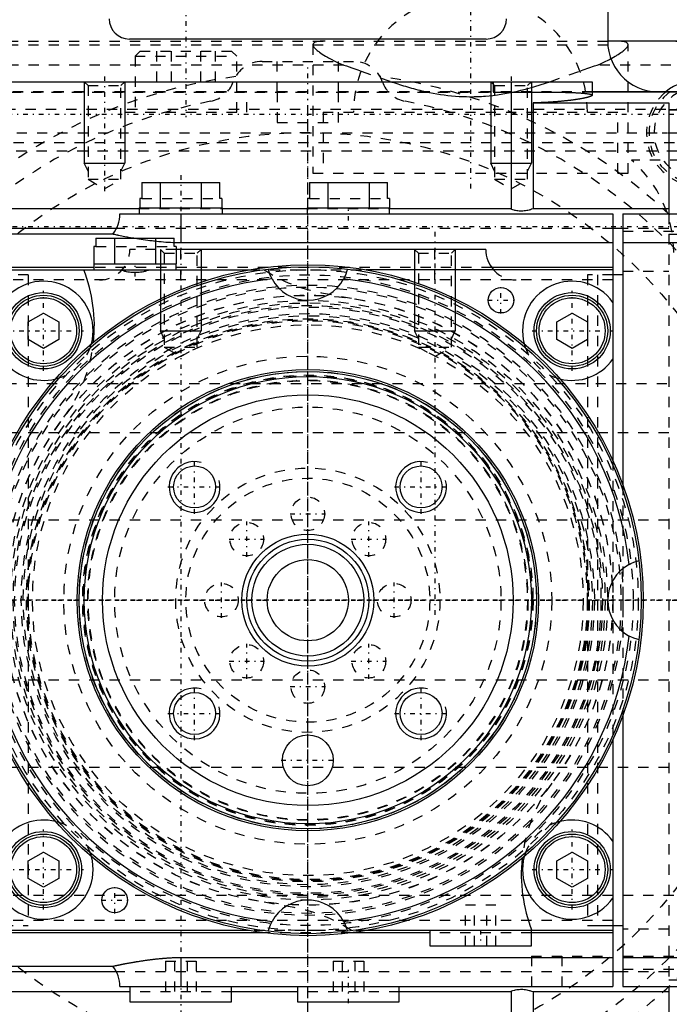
# Model space of a CAD drawing. Extents: x -128 to 128, y -5 to 816.
# Tile 18 of 24: x -28 to 36, y 640 to 737. Entities that reach past the tile are written whole.
import ezdxf

# ---------------------------------------------------------------- set-up
doc = ezdxf.new("R2010")
doc.units = 0
doc.linetypes.add('CENTER', pattern=[1.5, 0.45, -0.5, 0.05, -0.5])
doc.linetypes.add('DASHED', pattern=[2, 1, -1])
for name, color, linetype in [('AM_0', 7, 'CONTINUOUS'), ('AM_10', 7, 'CONTINUOUS'), ('AM_3', 7, 'DASHED'), ('AM_7', 7, 'CENTER')]:
    doc.layers.add(name, color=color, linetype=linetype)

msp = doc.modelspace()

# ---------------------------------------------------------------- linework, layer by layer
at = {"layer": 'AM_0', "color": 7, "linetype": 'CONTINUOUS'}
for p, q in [((29.5, 742), (29.5, 735)), ((17.55, 735.2), (-17.55, 735.2)), ((42, 735), (29.5, 735)), ((-42.986, 731), (27.986, 731)), ((20, 731), (20, 718.448)), ((27.986, 731), (27.986, 729.659)), ((49, 730), (27.986, 730)), ((46.5, 729.986), (27.986, 729.986)), ((35, 730.025), (35, 730)), ((22.179, 728.913), (35.5, 728.913)), ((22.179, 728.913), (22.179, 718.524)), ((35.5, 728.913), (35.5, 718)), ((46.5, 728.223), (35.5, 728.223)), ((-16.339, 721.1), (-8.661, 721.1)), ((-16.339, 721.1), (-16.339, 719.5)), ((-14.521, 721.1), (-14.521, 718.6)), ((-10.479, 721.1), (-10.479, 718.6)), ((-8.661, 719.5), (-8.661, 721.1)), ((0.161, 721.1), (7.839, 721.1)), ((0.161, 721.1), (0.161, 719.5)), ((1.979, 721.1), (1.979, 718.6)), ((6.021, 721.1), (6.021, 718.6)), ((7.839, 719.5), (7.839, 721.1)), ((-16.541, 719.5), (-16.541, 718.6)), ((-16.339, 719.5), (-16.541, 719.5)), ((-8.459, 719.5), (-8.661, 719.5)), ((-8.459, 719.5), (-8.459, 718.6)), ((-0.041, 719.5), (-0.041, 718.6)), ((0.161, 719.5), (-0.041, 719.5)), ((8.041, 719.5), (7.839, 719.5)), ((8.041, 719.5), (8.041, 718.6)), ((-35, 718.524), (-16.6, 718.524)), ((-18.502, 718), (30, 718)), ((-16.6, 718.6), (-16.6, 718)), ((-16.6, 718.6), (-8.4, 718.6)), ((-12.5, 718), (-12.5, 715.139)), ((-8.4, 718), (-8.4, 718.6)), ((-8.4, 718.524), (-0.05, 718.524)), ((-0.05, 718.6), (-0.05, 718)), ((-0.05, 718.6), (8.05, 718.6)), ((8.05, 718), (8.05, 718.6)), ((8.05, 718.524), (20, 718.524)), ((22.179, 718.524), (35.5, 718.524)), ((30, 718), (30, 693.748)), ((31, 718), (45.5, 718)), ((31, 718), (31, 691.326)), ((-18.821, 716.55), (-35.5, 716.55)), ((-19.178, 716), (-30, 716)), ((31, 716.55), (30, 716.55)), ((-21.041, 714.8), (-21.041, 713.1)), ((-20.839, 714.8), (-21.041, 714.8)), ((-20.839, 715.6), (-13.161, 715.6)), ((-20.839, 715.6), (-20.839, 714.8)), ((-19.021, 715.6), (-19.021, 713.1)), ((-14.979, 715.6), (-14.979, 713.1)), ((-13.161, 714.8), (-13.161, 715.6)), ((-12.959, 714.8), (-13.161, 714.8)), ((-12.959, 714.8), (-12.959, 713.1)), ((30, 715.139), (-12.5, 715.139)), ((45.5, 715.139), (31, 715.139)), ((17.5, 714.5), (-12.959, 714.5)), ((-21.05, 713.1), (-21.05, 712.5)), ((-21.05, 713.1), (-12.95, 713.1)), ((-12.95, 712.5), (-12.95, 713.1)), ((-21.05, 712.72), (-30, 712.72)), ((-30, 712.5), (-5.723, 712.5)), ((30, 712.5), (5.723, 712.5)), ((30, 712.72), (18.085, 712.72)), ((31, 712), (30, 712)), ((-27.5, 707.366), (-26, 708.232)), ((-26, 708.232), (-24.5, 707.366)), ((24.5, 707.366), (26, 708.232)), ((26, 708.232), (27.5, 707.366)), ((-27.5, 705.634), (-27.5, 707.366)), ((-24.5, 707.366), (-24.5, 705.634)), ((24.5, 705.634), (24.5, 707.366)), ((27.5, 707.366), (27.5, 705.634)), ((-26, 704.768), (-27.5, 705.634)), ((-24.5, 705.634), (-26, 704.768)), ((26, 704.768), (24.5, 705.634)), ((27.5, 705.634), (26, 704.768)), ((31, 668.674), (31, 642)), ((30, 666.252), (30, 642)), ((-27.5, 654.366), (-26, 655.232)), ((-26, 655.232), (-24.5, 654.366)), ((24.5, 654.366), (26, 655.232)), ((26, 655.232), (27.5, 654.366)), ((-27.5, 652.634), (-27.5, 654.366)), ((-24.5, 654.366), (-24.5, 652.634)), ((24.5, 652.634), (24.5, 654.366)), ((27.5, 654.366), (27.5, 652.634)), ((-26, 651.768), (-27.5, 652.634)), ((-24.5, 652.634), (-26, 651.768)), ((26, 651.768), (24.5, 652.634)), ((27.5, 652.634), (26, 651.768)), ((30, 648), (31, 648)), ((-5.723, 647.5), (-30, 647.5)), ((-4.29, 647.28), (-30, 647.28)), ((12, 647.28), (4.29, 647.28)), ((30, 647.5), (5.723, 647.5)), ((12, 647.5), (12, 646)), ((22, 646), (22, 647.5)), ((30, 647.28), (22, 647.28)), ((12, 646), (22, 646)), ((-12.5, 644.861), (30, 644.861)), ((-12.5, 644.861), (-12.5, 642)), ((31, 644.861), (45.5, 644.861)), ((-18.821, 643.45), (-35.5, 643.45)), ((-30, 644), (-19.178, 644)), ((31, 643.45), (30, 643.45)), ((-17.5, 641.476), (-35, 641.476)), ((-18.502, 642), (30, 642)), ((-17.5, 642), (-17.5, 640.5)), ((-7.5, 640.5), (-7.5, 642)), ((-1, 641.476), (-7.5, 641.476)), ((-1, 642), (-1, 640.5)), ((9, 640.5), (9, 642)), ((20, 641.476), (9, 641.476)), ((20, 641.552), (20, 629)), ((35.5, 641.476), (22.179, 641.476)), ((22.179, 641.476), (22.179, 631.087)), ((31, 642), (45.5, 642)), ((35.5, 642), (35.5, 631.087)), ((-17.5, 640.5), (-7.5, 640.5)), ((-1, 640.5), (9, 640.5))]:
    msp.add_line(p, q, dxfattribs=at)
for points in [[(27.986, 729.659, 0), (27.984, 729.656, 0), (27.977, 729.649, 0), (27.97, 729.642, 0), (27.966, 729.638, 0), (27.962, 729.635, 0), (27.952, 729.627, 0), (27.942, 729.62, 0), (27.93, 729.613, 0), (27.917, 729.605, 0), (27.904, 729.598, 0), (27.896, 729.594, 0), (27.889, 729.59, 0), (27.873, 729.582, 0), (27.856, 729.574, 0), (27.838, 729.566, 0), (27.818, 729.559, 0), (27.798, 729.551, 0), (27.788, 729.547, 0), (27.777, 729.542, 0), (27.754, 729.534, 0), (27.731, 729.526, 0), (27.718, 729.522, 0), (27.706, 729.518, 0), (27.68, 729.51, 0), (27.654, 729.501, 0), (27.64, 729.497, 0), (27.626, 729.493, 0), (27.597, 729.485, 0), (27.567, 729.476, 0), (27.536, 729.468, 0), (27.504, 729.459, 0), (27.471, 729.451, 0), (27.454, 729.446, 0), (27.437, 729.442, 0), (27.402, 729.433, 0), (27.366, 729.425, 0), (27.328, 729.416, 0), (27.29, 729.408, 0), (27.251, 729.399, 0), (27.231, 729.395, 0), (27.211, 729.39, 0), (27.17, 729.382, 0), (27.128, 729.373, 0), (27.086, 729.364, 0), (27.042, 729.356, 0), (26.997, 729.347, 0), (26.975, 729.343, 0), (26.952, 729.339, 0), (26.905, 729.33, 0), (26.858, 729.322, 0), (26.81, 729.313, 0), (26.761, 729.305, 0), (26.712, 729.296, 0), (26.686, 729.292, 0), (26.661, 729.288, 0), (26.61, 729.279, 0), (26.558, 729.271, 0), (26.505, 729.263, 0), (26.452, 729.254, 0), (26.398, 729.246, 0), (26.371, 729.242, 0), (26.344, 729.238, 0), (26.288, 729.23, 0), (26.232, 729.222, 0), (26.204, 729.218, 0), (26.176, 729.214, 0), (26.119, 729.206, 0), (26.062, 729.199, 0), (26.033, 729.195, 0), (26.004, 729.191, 0), (25.945, 729.183, 0), (25.886, 729.176, 0), (25.826, 729.168, 0), (25.765, 729.161, 0), (25.703, 729.153, 0), (25.672, 729.15, 0), (25.64, 729.146, 0), (25.576, 729.139, 0), (25.512, 729.131, 0), (25.446, 729.124, 0), (25.38, 729.117, 0), (25.313, 729.11, 0), (25.279, 729.106, 0), (25.245, 729.103, 0), (25.176, 729.096, 0), (25.106, 729.089, 0), (25.036, 729.082, 0), (24.964, 729.075, 0), (24.892, 729.068, 0), (24.856, 729.065, 0), (24.82, 729.062, 0), (24.746, 729.055, 0), (24.672, 729.049, 0), (24.597, 729.042, 0), (24.522, 729.036, 0), (24.446, 729.03, 0), (24.407, 729.027, 0), (24.369, 729.024, 0), (24.292, 729.018, 0), (24.214, 729.012, 0), (24.135, 729.006, 0), (24.056, 729.001, 0), (23.977, 728.995, 0), (23.937, 728.993, 0), (23.897, 728.99, 0), (23.816, 728.985, 0), (23.735, 728.98, 0), (23.694, 728.977, 0), (23.654, 728.975, 0), (23.572, 728.97, 0), (23.489, 728.965, 0), (23.448, 728.963, 0), (23.407, 728.961, 0), (23.324, 728.957, 0), (23.24, 728.952, 0), (23.157, 728.948, 0), (23.073, 728.944, 0), (22.988, 728.941, 0), (22.946, 728.939, 0), (22.904, 728.937, 0), (22.819, 728.934, 0), (22.734, 728.93, 0), (22.649, 728.927, 0), (22.564, 728.924, 0), (22.478, 728.921, 0), (22.436, 728.92, 0), (22.393, 728.919, 0), (22.307, 728.916, 0), (22.222, 728.914, 0), (22.179, 728.913, 0)], [(22.179, 718.524, 0), (22.126, 718.5, 0), (22.016, 718.454, 0), (21.9, 718.413, 0), (21.841, 718.394, 0), (21.781, 718.376, 0), (21.658, 718.345, 0), (21.533, 718.319, 0), (21.408, 718.299, 0), (21.282, 718.284, 0), (21.159, 718.275, 0), (21.098, 718.272, 0), (21.038, 718.271, 0), (20.919, 718.272, 0), (20.797, 718.277, 0), (20.673, 718.288, 0), (20.547, 718.305, 0), (20.422, 718.328, 0), (20.359, 718.341, 0), (20.297, 718.356, 0), (20.176, 718.389, 0), (20.057, 718.427, 0), (20, 718.448, 0)], [(-17.13, 715.601, 0), (-17.236, 715.619, 0), (-17.44, 715.655, 0), (-17.635, 715.69, 0), (-17.729, 715.707, 0), (-17.82, 715.724, 0), (-17.994, 715.757, 0), (-18.158, 715.789, 0), (-18.31, 715.819, 0), (-18.452, 715.847, 0), (-18.581, 715.873, 0), (-18.641, 715.886, 0), (-18.698, 715.898, 0), (-18.803, 715.92, 0), (-18.896, 715.939, 0), (-18.975, 715.956, 0), (-19.042, 715.97, 0), (-19.096, 715.982, 0), (-19.118, 715.987, 0), (-19.136, 715.991, 0), (-19.163, 715.997, 0), (-19.177, 716, 0), (-19.178, 716, 0)], [(-12.5, 715.139, 0), (-12.611, 715.139, 0), (-12.832, 715.142, 0), (-13.052, 715.148, 0), (-13.161, 715.152, 0)], [(-3.522, 711.604, 0), (-3.602, 711.761, 0), (-3.74, 712.082, 0), (-3.848, 712.406, 0), (-3.89, 712.569, 0)], [(3.89, 712.569, 0), (3.848, 712.406, 0), (3.74, 712.082, 0), (3.602, 711.761, 0), (3.522, 711.604, 0)], [(31.604, 683.522, 0), (31.761, 683.602, 0), (32.082, 683.74, 0), (32.406, 683.848, 0), (32.569, 683.89, 0)], [(32.569, 676.11, 0), (32.406, 676.152, 0), (32.082, 676.26, 0), (31.761, 676.398, 0), (31.604, 676.478, 0)], [(-3.89, 647.431, 0), (-3.848, 647.594, 0), (-3.74, 647.918, 0), (-3.602, 648.239, 0), (-3.522, 648.396, 0)], [(3.522, 648.396, 0), (3.602, 648.239, 0), (3.74, 647.918, 0), (3.848, 647.594, 0), (3.89, 647.431, 0)], [(-19.178, 644, 0), (-19.178, 644, 0), (-19.177, 644, 0), (-19.174, 644.001, 0), (-19.171, 644.002, 0), (-19.169, 644.002, 0), (-19.163, 644.003, 0), (-19.155, 644.005, 0), (-19.146, 644.007, 0), (-19.135, 644.01, 0), (-19.122, 644.012, 0), (-19.116, 644.014, 0), (-19.108, 644.015, 0), (-19.093, 644.019, 0), (-19.076, 644.022, 0), (-19.058, 644.026, 0), (-19.038, 644.031, 0), (-19.016, 644.035, 0), (-19.005, 644.038, 0), (-18.993, 644.04, 0), (-18.969, 644.045, 0), (-18.943, 644.051, 0), (-18.929, 644.054, 0), (-18.915, 644.057, 0), (-18.886, 644.063, 0), (-18.856, 644.069, 0), (-18.84, 644.073, 0), (-18.824, 644.076, 0), (-18.791, 644.083, 0), (-18.756, 644.09, 0), (-18.72, 644.098, 0), (-18.682, 644.106, 0), (-18.644, 644.114, 0), (-18.624, 644.118, 0), (-18.603, 644.122, 0), (-18.562, 644.131, 0), (-18.519, 644.139, 0), (-18.474, 644.148, 0), (-18.428, 644.158, 0), (-18.381, 644.167, 0), (-18.357, 644.172, 0), (-18.333, 644.177, 0), (-18.283, 644.187, 0), (-18.232, 644.197, 0), (-18.18, 644.207, 0), (-18.126, 644.217, 0), (-18.071, 644.228, 0), (-18.043, 644.234, 0), (-18.015, 644.239, 0), (-17.957, 644.25, 0), (-17.898, 644.261, 0), (-17.838, 644.272, 0), (-17.777, 644.284, 0), (-17.715, 644.295, 0), (-17.683, 644.301, 0), (-17.651, 644.307, 0), (-17.586, 644.319, 0), (-17.52, 644.331, 0), (-17.453, 644.343, 0), (-17.385, 644.355, 0), (-17.316, 644.367, 0), (-17.281, 644.373, 0), (-17.245, 644.379, 0), (-17.174, 644.392, 0), (-17.101, 644.404, 0), (-17.065, 644.41, 0), (-17.028, 644.417, 0), (-16.953, 644.429, 0), (-16.877, 644.442, 0), (-16.839, 644.448, 0), (-16.801, 644.454, 0), (-16.723, 644.467, 0), (-16.644, 644.479, 0), (-16.564, 644.492, 0), (-16.484, 644.504, 0), (-16.402, 644.517, 0), (-16.361, 644.523, 0), (-16.32, 644.529, 0), (-16.236, 644.542, 0), (-16.152, 644.554, 0), (-16.067, 644.566, 0), (-15.982, 644.578, 0), (-15.896, 644.59, 0), (-15.853, 644.596, 0), (-15.81, 644.602, 0), (-15.724, 644.614, 0), (-15.637, 644.625, 0), (-15.551, 644.637, 0), (-15.464, 644.648, 0), (-15.377, 644.659, 0), (-15.334, 644.664, 0), (-15.29, 644.669, 0), (-15.203, 644.68, 0), (-15.116, 644.69, 0), (-15.029, 644.7, 0), (-14.942, 644.71, 0), (-14.855, 644.719, 0), (-14.812, 644.724, 0), (-14.768, 644.728, 0), (-14.682, 644.737, 0), (-14.596, 644.746, 0), (-14.51, 644.755, 0), (-14.424, 644.763, 0), (-14.339, 644.771, 0), (-14.296, 644.774, 0), (-14.254, 644.778, 0), (-14.169, 644.785, 0), (-14.085, 644.792, 0), (-14.043, 644.796, 0), (-14.001, 644.799, 0), (-13.918, 644.805, 0), (-13.835, 644.811, 0), (-13.794, 644.814, 0), (-13.752, 644.817, 0), (-13.668, 644.822, 0), (-13.584, 644.828, 0), (-13.499, 644.832, 0), (-13.414, 644.837, 0), (-13.328, 644.841, 0), (-13.285, 644.843, 0), (-13.242, 644.845, 0), (-13.155, 644.849, 0), (-13.069, 644.852, 0), (-12.982, 644.854, 0), (-12.894, 644.857, 0), (-12.807, 644.858, 0), (-12.763, 644.859, 0), (-12.719, 644.86, 0), (-12.632, 644.861, 0), (-12.544, 644.861, 0), (-12.5, 644.861, 0)], [(20, 641.552, 0), (20.057, 641.573, 0), (20.176, 641.611, 0), (20.297, 641.644, 0), (20.359, 641.659, 0), (20.422, 641.672, 0), (20.547, 641.695, 0), (20.673, 641.712, 0), (20.797, 641.723, 0), (20.919, 641.728, 0), (21.038, 641.729, 0), (21.098, 641.728, 0), (21.159, 641.725, 0), (21.282, 641.716, 0), (21.408, 641.701, 0), (21.533, 641.681, 0), (21.658, 641.655, 0), (21.781, 641.624, 0), (21.841, 641.606, 0), (21.9, 641.587, 0), (22.016, 641.546, 0), (22.126, 641.5, 0), (22.179, 641.476, 0)]]:
    msp.add_polyline3d(points, dxfattribs=at)
for centre, radius in [((0, 680), 33), ((0, 680), 32.8), ((-26, 706.5), 3.75), ((-26, 706.5), 3.5), ((19, 709.5), 1.25), ((26, 706.5), 3.75), ((26, 706.5), 3.5), ((-26, 706.5), 3.25), ((26, 706.5), 3.25), ((0, 680), 22.687), ((0, 680), 22.486), ((0, 680), 22), ((0, 680), 20.2), ((-11.137, 691.137), 2.067), ((11.137, 691.137), 2.067), ((0, 680), 6.5), ((0, 680), 6), ((0, 680), 5.5), ((0, 680), 4), ((-11.137, 668.863), 2.067), ((11.137, 668.863), 2.067), ((0, 664.25), 2.5), ((-26, 653.5), 3.75), ((-26, 653.5), 3.5), ((-26, 653.5), 3.25), ((26, 653.5), 3.75), ((26, 653.5), 3.5), ((26, 653.5), 3.25), ((-19, 650.5), 1.25)]:
    msp.add_circle(centre, radius, dxfattribs=at)
for centre, radius, start, end in [((-17.55, 737.2), 2, 180, 270), ((17.55, 737.2), 2, 270, 0), ((34.5, 735), 5, 180, 275.73917), ((35, 720), 15, 41.81031, 90), ((38.565, 725.96), 5.25, 50.31115, 129.68885), ((-21.5, 717.9), 3, 320.70352, 1.91021), ((20.5, 714.5), 3, 180, 221.81031), ((-36, 707), 15, 353.81352, 21.51019), ((0, 680), 31.8, 96.35932, 173.64068), ((-26, 706.5), 4.88, 344.68424, 145.05199), ((0, 713.5), 4, 208.28892, 331.71108), ((0, 680), 31.8, 6.35932, 83.64068), ((26, 706.5), 4.88, 34.94801, 195.31576), ((-26, 706.5), 4.88, 214.94801, 284.22444), ((26, 706.5), 4.88, 255.77556, 325.05199), ((33.5, 680), 4, 118.28892, 241.71108), ((0, 680), 31.8, 186.35932, 263.64068), ((0, 680), 31.8, 276.35932, 353.64068), ((-26, 653.5), 4.88, 75.77556, 145.05199), ((26, 653.5), 4.88, 34.94801, 104.22444), ((-26, 653.5), 4.88, 214.94801, 15.31576), ((26, 653.5), 4.88, 164.68424, 325.05199), ((36, 653), 15, 173.81352, 201.51019), ((0, 646.5), 4, 28.28892, 151.71108), ((-21.5, 642.1), 3, 358.08979, 39.29648)]:
    msp.add_arc(centre, radius, start, end, dxfattribs=at)
at = {"layer": 'AM_10', "color": 7, "linetype": 'CONTINUOUS'}
for p, q in [((-22, 731), (-22, 723)), ((-18, 731), (-18, 723)), ((18, 731), (18, 723)), ((22, 731), (22, 723)), ((-21.621, 722.2), (-22, 723)), ((-22, 723), (-18, 723)), ((-18.379, 722.2), (-18, 723)), ((18.379, 722.2), (18, 723)), ((18, 723), (22, 723)), ((21.621, 722.2), (22, 723)), ((-14.5, 714.5), (-14.5, 706.5)), ((-10.5, 714.5), (-10.5, 706.5)), ((10.5, 714.5), (10.5, 706.5)), ((14.5, 714.5), (14.5, 706.5)), ((-14.121, 705.7), (-14.5, 706.5)), ((-14.5, 706.5), (-10.5, 706.5)), ((-10.879, 705.7), (-10.5, 706.5)), ((10.879, 705.7), (10.5, 706.5)), ((10.5, 706.5), (14.5, 706.5)), ((14.121, 705.7), (14.5, 706.5))]:
    msp.add_line(p, q, dxfattribs=at)
for centre in [(-11.137, 691.137), (11.137, 691.137), (-11.137, 668.863), (11.137, 668.863)]:
    msp.add_arc(centre, 2.5, 75, 15, dxfattribs=at)
at = {"layer": 'AM_3', "color": 6, "linetype": 'DASHED'}
for p, q in [((29.517, 734.582), (-29.517, 734.582)), ((-29.5, 735), (29.5, 735)), ((0.5, 734.639), (0.5, 722)), ((31.5, 722), (31.5, 734.639)), ((-16.5, 734), (-17, 733.5)), ((-17, 733.5), (-17, 728)), ((-17, 733.5), (-7, 733.5)), ((-16.5, 734), (-7.5, 734)), ((-14.887, 734), (-14.887, 731)), ((-13.443, 734), (-13.443, 731)), ((-10.557, 734), (-10.557, 731)), ((-9.113, 734), (-9.113, 731)), ((-7, 733.5), (-7.5, 734)), ((-7, 728), (-7, 733.5)), ((3.534, 732.63), (-47.71, 732.63)), ((-4.5, 733), (4.5, 733)), ((-3, 730), (-3, 733)), ((2.718, 733.003), (2.994, 732.872)), ((2.994, 732.872), (3.534, 732.63)), ((3, 733), (3, 730)), ((47.71, 732.63), (28.466, 732.63)), ((5.234, 732.051), (8.181, 731)), ((23.819, 731), (26.766, 732.051)), ((-22, 731), (-21.621, 730.621)), ((-21.621, 730.621), (-21.621, 721.4)), ((-21.621, 730.621), (-18.379, 730.621)), ((-18.379, 730.621), (-18, 731)), ((-18.379, 721.4), (-18.379, 730.621)), ((18, 731), (18.379, 730.621)), ((18.222, 731), (18.222, 729.984)), ((18.379, 730.621), (18.379, 721.4)), ((18.379, 730.621), (21.621, 730.621)), ((21.621, 730.621), (22, 731)), ((21.621, 721.4), (21.621, 730.621)), ((27.986, 730), (-42.986, 730)), ((27.986, 729.986), (-42.986, 729.986)), ((-33.222, 729.984), (18.222, 729.984)), ((-18, 730), (-18, 728)), ((-6, 728), (-6, 730)), ((-3, 730), (-3, 727)), ((3, 730), (3, 727)), ((11.728, 730), (11.806, 729.984)), ((20.001, 729.944), (20.272, 730)), ((51.233, 728.264), (-51.233, 728.264)), ((-18, 728), (-6, 728)), ((1.5, 728), (1.5, 722)), ((1.5, 728), (30.5, 728)), ((30.5, 722), (30.5, 728)), ((46.5, 728.19), (35.5, 728.19)), ((-3, 727), (3, 727)), ((52.368, 725.947), (-52.368, 725.947)), ((52.057, 725), (-52.057, 725)), ((50.319, 724.155), (-50.319, 724.155)), ((50.657, 723.271), (31.856, 723.271)), ((0.5, 722), (31.5, 722)), ((-21.621, 721.4), (-20, 720.464)), ((-21.621, 721.4), (-18.379, 721.4)), ((-20, 720.464), (-18.379, 721.4)), ((18.379, 721.4), (20, 720.464)), ((18.379, 721.4), (21.621, 721.4)), ((20, 720.464), (21.621, 721.4)), ((-16.339, 719.5), (-8.661, 719.5)), ((0.161, 719.5), (7.839, 719.5)), ((-16.6, 718.524), (-8.4, 718.524)), ((-0.05, 718.524), (8.05, 718.524)), ((35.5, 718), (35.5, 642)), ((45.5, 717.346), (35.5, 717.346)), ((30, 716.55), (-18.821, 716.55)), ((35.5, 716.55), (31, 716.55)), ((31, 716.303), (45.5, 716.303)), ((35.5, 716.019), (45.5, 716.019)), ((-20.839, 714.8), (-13.161, 714.8)), ((-12.959, 714.5), (-17.5, 714.5)), ((-14.5, 714.5), (-14.121, 714.121)), ((-14.121, 714.121), (-14.121, 704.9)), ((-14.121, 714.121), (-10.879, 714.121)), ((-12.5, 711.5), (-12.5, 714.5)), ((-10.879, 714.121), (-10.5, 714.5)), ((-10.879, 704.9), (-10.879, 714.121)), ((10.5, 714.5), (10.879, 714.121)), ((10.879, 714.121), (10.879, 704.9)), ((10.879, 714.121), (14.121, 714.121)), ((12.5, 711.5), (12.5, 714.5)), ((14.121, 714.121), (14.5, 714.5)), ((14.121, 704.9), (14.121, 714.121)), ((-27.5, 712), (-30, 712)), ((-27.5, 712), (-27.5, 648)), ((18.085, 712.72), (-21.05, 712.72)), ((-5.723, 712.5), (5.723, 712.5)), ((30, 712), (27.5, 712)), ((27.5, 712), (27.5, 648)), ((30, 712), (28.5, 712)), ((28.5, 712), (28.5, 648)), ((31, 712.36), (35.5, 712.36)), ((30, 711.5), (-30, 711.5)), ((1.354, 710.235), (5.292, 709.53)), ((-14.121, 704.9), (-12.5, 703.964)), ((-14.121, 704.9), (-10.879, 704.9)), ((-12.5, 703.964), (-10.879, 704.9)), ((10.879, 704.9), (12.5, 703.964)), ((10.879, 704.9), (14.121, 704.9)), ((12.5, 703.964), (14.121, 704.9)), ((51.329, 701.279), (-51.329, 701.279)), ((35.5, 696.46), (-35.5, 696.46)), ((30, 693.748), (30, 666.252)), ((31, 691.326), (31, 668.674)), ((35.5, 687.861), (-35.5, 687.861)), ((35.5, 672.139), (-35.5, 672.139)), ((35.5, 663.54), (-35.5, 663.54)), ((-37, 651), (37, 651)), ((-1.354, 649.765), (-5.292, 650.47)), ((15.5, 646), (15.5, 650)), ((18.5, 650), (15.5, 650)), ((16.38, 646), (16.38, 650)), ((17.62, 646), (17.62, 650)), ((18.5, 646), (18.5, 650)), ((30, 648.5), (-30, 648.5)), ((-30, 648), (-27.5, 648)), ((27.5, 648), (30, 648)), ((28.5, 648), (30, 648)), ((5.723, 647.5), (-5.723, 647.5)), ((4.29, 647.28), (-4.29, 647.28)), ((22, 647.28), (12, 647.28)), ((35.5, 647.64), (31, 647.64)), ((-14, 644.5), (-11, 644.5)), ((-14, 644.5), (-14, 640.5)), ((-13.12, 644.5), (-13.12, 640.5)), ((-11.88, 644.5), (-11.88, 640.5)), ((-11, 644.5), (-11, 640.5)), ((2.5, 644.5), (5.5, 644.5)), ((2.5, 644.5), (2.5, 640.5)), ((3.38, 644.5), (3.38, 640.5)), ((4.62, 644.5), (4.62, 640.5)), ((5.5, 644.5), (5.5, 640.5)), ((22, 645), (22, 642)), ((22, 645), (30, 645)), ((25, 645), (25, 642)), ((31, 645), (40, 645)), ((30, 643.45), (-18.821, 643.45)), ((31, 643.697), (45.5, 643.697)), ((35.5, 643.45), (31, 643.45)), ((45.5, 643.981), (35.5, 643.981)), ((35.5, 642.654), (45.5, 642.654)), ((-7.5, 641.476), (-17.5, 641.476)), ((9, 641.476), (-1, 641.476))]:
    msp.add_line(p, q, dxfattribs=at)
for points in [[(1.708, 735, 0), (1.644, 735, 0), (1.522, 734.998, 0), (1.407, 734.994, 0), (1.353, 734.991, 0), (1.3, 734.988, 0), (1.198, 734.98, 0), (1.102, 734.97, 0), (1.012, 734.958, 0), (0.929, 734.943, 0), (0.853, 734.926, 0), (0.817, 734.917, 0), (0.783, 734.907, 0), (0.721, 734.885, 0), (0.666, 734.86, 0), (0.619, 734.833, 0), (0.58, 734.804, 0), (0.548, 734.771, 0), (0.536, 734.754, 0), (0.525, 734.737, 0), (0.509, 734.699, 0), (0.501, 734.66, 0), (0.5, 734.639, 0)], [(0.5, 734.639, 0), (0.502, 734.609, 0), (0.517, 734.546, 0), (0.547, 734.478, 0), (0.567, 734.443, 0), (0.591, 734.407, 0), (0.65, 734.332, 0), (0.722, 734.253, 0), (0.807, 734.171, 0), (0.904, 734.086, 0), (1.013, 733.999, 0), (1.071, 733.955, 0), (1.133, 733.91, 0), (1.267, 733.816, 0), (1.415, 733.719, 0), (1.577, 733.617, 0), (1.754, 733.512, 0), (1.944, 733.404, 0), (2.045, 733.348, 0), (2.149, 733.292, 0), (2.367, 733.178, 0), (2.598, 733.062, 0), (2.718, 733.003, 0)], [(29.811, 733.271, 0), (29.903, 733.32, 0), (30.079, 733.417, 0), (30.244, 733.511, 0), (30.323, 733.557, 0), (30.399, 733.603, 0), (30.543, 733.692, 0), (30.676, 733.778, 0), (30.799, 733.861, 0), (30.911, 733.941, 0), (31.012, 734.019, 0), (31.06, 734.056, 0), (31.105, 734.094, 0), (31.19, 734.168, 0), (31.265, 734.239, 0), (31.331, 734.309, 0), (31.386, 734.376, 0), (31.431, 734.44, 0), (31.449, 734.47, 0), (31.464, 734.501, 0), (31.487, 734.558, 0), (31.499, 734.613, 0), (31.5, 734.639, 0)], [(31.5, 734.639, 0), (31.499, 734.66, 0), (31.491, 734.699, 0), (31.475, 734.737, 0), (31.464, 734.754, 0), (31.452, 734.771, 0), (31.42, 734.804, 0), (31.381, 734.833, 0), (31.334, 734.86, 0), (31.279, 734.885, 0), (31.217, 734.907, 0), (31.183, 734.917, 0), (31.147, 734.926, 0), (31.071, 734.943, 0), (30.988, 734.958, 0), (30.898, 734.97, 0), (30.802, 734.98, 0), (30.7, 734.988, 0), (30.647, 734.991, 0), (30.593, 734.994, 0), (30.478, 734.998, 0), (30.356, 735, 0), (30.292, 735, 0)], [(28.466, 732.63, 0), (28.714, 732.739, 0), (29.184, 732.956, 0), (29.613, 733.167, 0), (29.811, 733.271, 0)], [(3.534, 732.63, 0), (3.795, 732.548, 0), (4.344, 732.365, 0), (4.929, 732.16, 0), (5.234, 732.051, 0)], [(26.766, 732.051, 0), (27.071, 732.16, 0), (27.656, 732.365, 0), (28.205, 732.548, 0), (28.466, 732.63, 0)], [(8.181, 731, 0), (8.273, 730.969, 0), (8.46, 730.907, 0), (8.648, 730.846, 0), (8.743, 730.815, 0), (8.838, 730.784, 0), (9.029, 730.724, 0), (9.221, 730.664, 0), (9.415, 730.605, 0), (9.61, 730.546, 0), (9.806, 730.489, 0), (9.905, 730.46, 0), (10.003, 730.432, 0), (10.202, 730.376, 0), (10.402, 730.322, 0), (10.603, 730.269, 0), (10.806, 730.217, 0), (11.009, 730.166, 0), (11.111, 730.141, 0), (11.213, 730.117, 0), (11.419, 730.069, 0), (11.625, 730.023, 0), (11.728, 730, 0)], [(20.272, 730, 0), (20.5, 730.05, 0), (20.953, 730.157, 0), (21.401, 730.27, 0), (21.623, 730.329, 0)], [(21.623, 730.329, 0), (22, 730.433, 0), (22.743, 730.653, 0), (23.466, 730.883, 0), (23.819, 731, 0)], [(11.806, 729.984, 0), (11.983, 729.947, 0), (12.338, 729.877, 0), (12.696, 729.813, 0), (12.876, 729.783, 0), (13.057, 729.755, 0), (13.419, 729.702, 0), (13.783, 729.657, 0), (14.148, 729.617, 0), (14.515, 729.585, 0), (14.883, 729.559, 0), (15.067, 729.549, 0), (15.251, 729.541, 0), (15.62, 729.529, 0), (15.99, 729.526, 0), (16.359, 729.529, 0), (16.729, 729.54, 0), (17.097, 729.558, 0), (17.281, 729.57, 0), (17.465, 729.583, 0), (17.832, 729.615, 0), (18.197, 729.654, 0), (18.38, 729.676, 0)], [(18.222, 729.984, 0), (18.286, 729.984, 0), (18.413, 729.984, 0), (18.54, 729.984, 0), (18.603, 729.984, 0), (18.667, 729.984, 0), (18.794, 729.984, 0), (18.921, 729.984, 0), (19.048, 729.984, 0), (19.175, 729.984, 0), (19.301, 729.984, 0), (19.365, 729.984, 0), (19.428, 729.985, 0), (19.553, 729.985, 0), (19.679, 729.985, 0), (19.804, 729.985, 0), (19.928, 729.985, 0), (20.052, 729.985, 0), (20.114, 729.985, 0), (20.176, 729.985, 0), (20.3, 729.985, 0), (20.426, 729.985, 0), (20.488, 729.985, 0), (20.551, 729.985, 0), (20.678, 729.984, 0), (20.804, 729.984, 0), (20.867, 729.984, 0), (20.931, 729.984, 0), (21.058, 729.984, 0), (21.185, 729.984, 0), (21.312, 729.984, 0), (21.439, 729.984, 0), (21.566, 729.984, 0), (21.63, 729.984, 0), (21.693, 729.984, 0), (21.82, 729.983, 0), (21.946, 729.983, 0), (22.073, 729.983, 0), (22.199, 729.983, 0), (22.324, 729.982, 0), (22.386, 729.982, 0), (22.449, 729.982, 0), (22.573, 729.982, 0), (22.697, 729.981, 0), (22.82, 729.981, 0), (22.943, 729.98, 0), (23.064, 729.98, 0), (23.125, 729.98, 0), (23.185, 729.979, 0), (23.305, 729.979, 0), (23.424, 729.978, 0), (23.542, 729.977, 0), (23.659, 729.977, 0), (23.775, 729.976, 0), (23.832, 729.975, 0), (23.889, 729.975, 0), (24.003, 729.974, 0), (24.115, 729.973, 0), (24.226, 729.972, 0), (24.336, 729.97, 0), (24.445, 729.969, 0), (24.498, 729.969, 0), (24.552, 729.968, 0), (24.657, 729.966, 0), (24.761, 729.965, 0), (24.813, 729.964, 0), (24.864, 729.963, 0), (24.965, 729.962, 0), (25.064, 729.96, 0), (25.113, 729.959, 0), (25.162, 729.958, 0), (25.258, 729.956, 0), (25.352, 729.954, 0), (25.444, 729.952, 0), (25.535, 729.949, 0), (25.624, 729.947, 0), (25.668, 729.946, 0), (25.711, 729.944, 0), (25.798, 729.942, 0), (25.883, 729.939, 0), (25.967, 729.936, 0), (26.05, 729.933, 0), (26.132, 729.93, 0), (26.173, 729.928, 0), (26.213, 729.926, 0), (26.293, 729.923, 0), (26.371, 729.919, 0), (26.448, 729.915, 0), (26.523, 729.911, 0), (26.597, 729.907, 0), (26.633, 729.905, 0), (26.669, 729.903, 0), (26.74, 729.898, 0), (26.809, 729.893, 0), (26.877, 729.889, 0), (26.942, 729.883, 0), (27.006, 729.878, 0), (27.037, 729.875, 0), (27.068, 729.873, 0), (27.129, 729.867, 0), (27.187, 729.861, 0), (27.244, 729.855, 0), (27.298, 729.849, 0), (27.351, 729.843, 0), (27.376, 729.839, 0), (27.402, 729.836, 0), (27.45, 729.829, 0), (27.497, 729.822, 0), (27.52, 729.819, 0), (27.542, 729.815, 0), (27.584, 729.808, 0), (27.625, 729.8, 0), (27.644, 729.796, 0), (27.663, 729.792, 0), (27.7, 729.784, 0), (27.734, 729.776, 0), (27.766, 729.768, 0), (27.797, 729.759, 0), (27.825, 729.75, 0), (27.838, 729.746, 0), (27.85, 729.742, 0), (27.874, 729.732, 0), (27.896, 729.723, 0), (27.916, 729.714, 0), (27.933, 729.704, 0), (27.949, 729.695, 0), (27.956, 729.69, 0), (27.962, 729.685, 0), (27.973, 729.675, 0), (27.983, 729.665, 0), (27.986, 729.659, 0)], [(18.38, 729.676, 0), (18.653, 729.712, 0), (19.196, 729.795, 0), (19.734, 729.891, 0), (20.001, 729.944, 0)], [(-13.161, 715.152, 0), (-13.279, 715.157, 0), (-13.514, 715.168, 0), (-13.747, 715.183, 0), (-13.863, 715.191, 0), (-13.977, 715.199, 0), (-14.204, 715.218, 0), (-14.426, 715.238, 0), (-14.643, 715.259, 0), (-14.862, 715.282, 0), (-15.082, 715.306, 0), (-15.193, 715.319, 0), (-15.303, 715.332, 0), (-15.526, 715.36, 0), (-15.747, 715.389, 0), (-15.969, 715.42, 0), (-16.188, 715.451, 0), (-16.406, 715.484, 0), (-16.513, 715.5, 0), (-16.62, 715.517, 0), (-16.83, 715.551, 0), (-17.032, 715.584, 0), (-17.13, 715.601, 0)], [(-18.401, 712.5, 0), (-18.326, 712.473, 0), (-18.175, 712.424, 0), (-18.022, 712.381, 0), (-17.945, 712.362, 0), (-17.867, 712.344, 0), (-17.712, 712.313, 0), (-17.555, 712.288, 0), (-17.397, 712.269, 0), (-17.238, 712.257, 0), (-17.079, 712.251, 0), (-17, 712.25, 0), (-16.921, 712.251, 0), (-16.762, 712.257, 0), (-16.603, 712.269, 0), (-16.445, 712.288, 0), (-16.288, 712.313, 0), (-16.133, 712.344, 0), (-16.055, 712.362, 0), (-15.978, 712.381, 0), (-15.825, 712.424, 0), (-15.674, 712.473, 0), (-15.599, 712.5, 0)]]:
    msp.add_polyline3d(points, dxfattribs=at)
for centre, radius in [((0, 680), 46), ((0, 680), 32.5), ((0, 680), 32), ((0, 680), 31), ((0, 680), 30.8), ((0, 680), 30), ((0, 680), 29.99), ((0, 680), 29.49), ((0, 680), 29.24), ((0, 680), 28.99), ((0, 680), 28.839), ((0, 680), 28.189), ((0, 680), 27.989), ((0, 680), 27.689), ((0, 680), 27.589), ((0, 680), 27.489), ((0, 680), 27.089), ((0, 680), 24), ((0, 680), 22.5), ((0, 680), 22.154), ((0, 680), 22.1), ((0, 680), 21.654), ((0, 680), 21.6), ((0, 680), 19), ((0, 680), 13), ((0, 680), 12), ((0, 688.5), 1.65), ((-6.01, 686.01), 1.65), ((6.01, 686.01), 1.65), ((-8.5, 680), 1.65), ((8.5, 680), 1.65), ((-6.01, 673.99), 1.65), ((6.01, 673.99), 1.65), ((0, 671.5), 1.65)]:
    msp.add_circle(centre, radius, dxfattribs=at)
for centre, radius, start, end in [((16, 728), 11.5, 0, 180), ((-4.5, 730), 3, 90, 160.33632), ((4.5, 730), 3, 19.66368, 90), ((0, 680), 52, 97.83613, 164.05763), ((0, 680), 52, 15.94237, 82.16387), ((-10.15, 732.019), 3, 281.041, 340.33632), ((10.15, 732.019), 3, 199.66368, 258.959), ((38.565, 725.96), 5.25, 129.68885, 50.31115), ((38.565, 725.96), 5, 126.09902, 53.90098), ((38.565, 725.96), 4.5, 116.13251, 63.86749), ((0, 680), 50, 101.041, 78.959), ((24, 714.2), 12, 0, 49.10345), ((-20.5, 714.5), 3, 270, 0), ((4, 725), 15, 236.44269, 259.84078), ((20.5, 714.5), 3, 221.81031, 270), ((-26, 706.5), 4.88, 284.22444, 344.68424), ((-36, 707), 15, 323.1301, 353.81352), ((26, 706.5), 4.88, 195.31576, 255.77556), ((0, 680), 52, 195.94237, 261.42879), ((0, 680), 52, 281.25471, 344.05763), ((36, 653), 15, 143.1301, 173.81352), ((-26, 653.5), 4.88, 15.31576, 75.77556), ((26, 653.5), 4.88, 104.22444, 164.68424), ((-4, 635), 15, 56.44269, 79.84078)]:
    msp.add_arc(centre, radius, start, end, dxfattribs=at)
at = {"layer": 'AM_7', "color": 4, "linetype": 'CENTER'}
for p, q in [((16, 753.5), (16, 720.5)), ((-12, 738.5), (-12, 727.5)), ((0, 627.5), (0, 732.5)), ((-20, 731.527), (-20, 719.937)), ((20, 731.527), (20, 719.937)), ((0, 631.7), (0, 728.3)), ((82.5, 727.764), (-82.5, 727.764)), ((33.315, 725.96), (43.815, 725.96)), ((-12.5, 721.8), (-12.5, 638.2)), ((4, 717.34), (4, 718.66)), ((73.7, 716.711), (-73.7, 716.711)), ((12.5, 716.225), (12.5, 678.275)), ((0, 645.35), (0, 714.65)), ((-17, 711.84), (-17, 713.16)), ((-26, 702.562), (-26, 710.438)), ((19, 708.188), (19, 710.812)), ((26, 702.562), (26, 710.438)), ((17.688, 709.5), (20.312, 709.5)), ((-29.938, 706.5), (-22.062, 706.5)), ((22.062, 706.5), (29.938, 706.5)), ((0, 654.8), (0, 705.2)), ((-11.137, 688.512), (-11.137, 693.762)), ((11.137, 688.512), (11.137, 693.762)), ((-13.762, 691.137), (-8.512, 691.137)), ((8.512, 691.137), (13.762, 691.137)), ((-6.01, 684.278), (-6.01, 687.743)), ((-1.732, 688.5), (1.732, 688.5)), ((6.01, 684.278), (6.01, 687.743)), ((-7.743, 686.01), (-4.278, 686.01)), ((4.278, 686.01), (7.743, 686.01)), ((-8.5, 678.268), (-8.5, 681.732)), ((8.5, 678.268), (8.5, 681.732)), ((60.5, 680), (-60.5, 680)), ((-52.5, 680), (52.5, 680)), ((38, 680), (-38, 680)), ((-25.2, 680), (25.2, 680)), ((-6.01, 672.257), (-6.01, 675.722)), ((6.01, 672.257), (6.01, 675.722)), ((-7.743, 673.99), (-4.278, 673.99)), ((4.278, 673.99), (7.743, 673.99)), ((-11.137, 666.238), (-11.137, 671.488)), ((-1.732, 671.5), (1.732, 671.5)), ((11.137, 666.238), (11.137, 671.488)), ((-13.762, 668.863), (-8.512, 668.863)), ((8.512, 668.863), (13.762, 668.863)), ((-2.625, 664.25), (2.625, 664.25)), ((-26, 649.562), (-26, 657.438)), ((26, 649.562), (26, 657.438)), ((-29.938, 653.5), (-22.062, 653.5)), ((22.062, 653.5), (29.938, 653.5)), ((-19, 649.188), (-19, 651.812)), ((-20.312, 650.5), (-17.688, 650.5)), ((17, 647.575), (17, 645.925)), ((4, 640.35), (4, 643.65))]:
    msp.add_line(p, q, dxfattribs=at)

doc.saveas('drawing.dxf')
